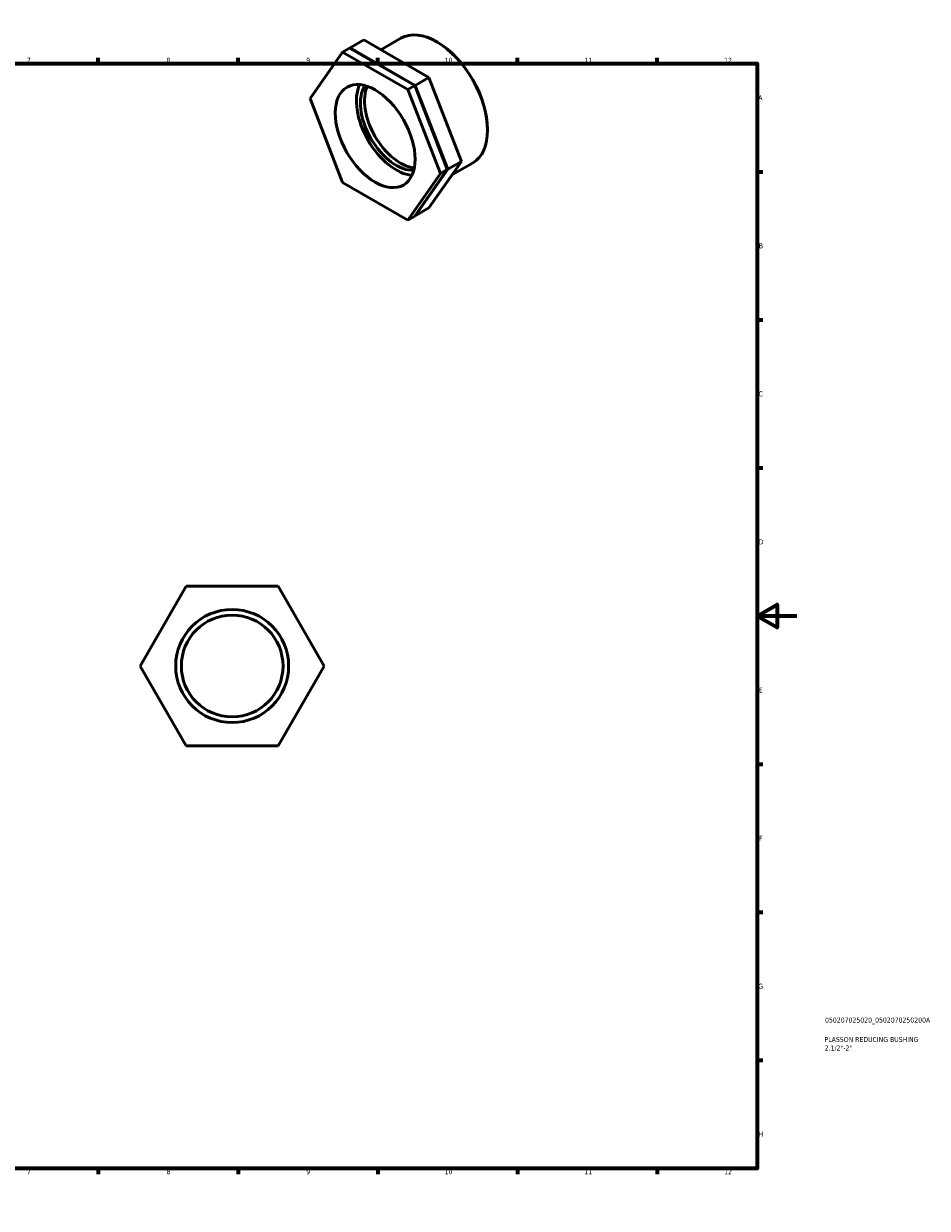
# Model space of a CAD drawing. Header units: millimetres. Extents: x 0 to 906, y -6 to 608.
# Tile 3 of 3: x 453 to 906, y 0 to 594. Entities that reach past the tile are written whole.
import ezdxf

# ---------------------------------------------------------------- set-up
doc = ezdxf.new("R2010")
doc.units = ezdxf.units.MM
for name, color, linetype, lineweight in [('Border (ISO)', 7, 'Continuous', 70), ('Title (ISO)', 7, 'Continuous', 50), ('Visible (ISO)', 7, 'Continuous', 50)]:
    doc.layers.add(name, color=color, linetype=linetype, lineweight=lineweight)
doc.styles.add('Note Text (ISO)', font='tahoma.ttf')

# ---------------------------------------------------------------- blocks, each defined once
blk = doc.blocks.new('Borders Default Border')
at = {"layer": 'Border (ISO)'}
for p, q in [((70.08, 574), (70.08, 576.9)), ((140.17, 574), (140.17, 576.9)), ((210.25, 574), (210.25, 576.9)), ((280.33, 574), (280.33, 576.9)), ((350.42, 574), (350.42, 576.9)), ((490.58, 574), (490.58, 576.9)), ((560.67, 574), (560.67, 576.9)), ((630.75, 574), (630.75, 576.9)), ((700.83, 574), (700.83, 576.9)), ((770.92, 574), (770.92, 576.9)), ((20, 519.75), (17.1, 519.75)), ((821, 519.75), (823.9, 519.75)), ((20, 445.5), (17.1, 445.5)), ((821, 445.5), (823.9, 445.5)), ((20, 371.25), (17.1, 371.25)), ((821, 371.25), (823.9, 371.25)), ((20, 222.75), (17.1, 222.75)), ((821, 222.75), (823.9, 222.75)), ((20, 148.5), (17.1, 148.5)), ((821, 148.5), (823.9, 148.5)), ((20, 74.25), (17.1, 74.25)), ((821, 74.25), (823.9, 74.25)), ((70.08, 20), (70.08, 17.1)), ((140.17, 20), (140.17, 17.1)), ((210.25, 20), (210.25, 17.1)), ((280.33, 20), (280.33, 17.1)), ((350.42, 20), (350.42, 17.1)), ((490.58, 20), (490.58, 17.1)), ((560.67, 20), (560.67, 17.1)), ((630.75, 20), (630.75, 17.1)), ((700.83, 20), (700.83, 17.1)), ((770.92, 20), (770.92, 17.1))]:
    blk.add_line(p, q, dxfattribs=at)
at = {"layer": 'Border (ISO)', "flags": 128}
for points in [[(420.5, 594), (420.5, 574), (414.73, 584), (426.27, 584), (420.5, 574)], [(20, 20), (20, 574), (821, 574), (821, 20), (20, 20)], [(0, 297), (20, 297), (10, 302.77), (10, 291.23), (20, 297)], [(841, 297), (821, 297), (831, 302.77), (831, 291.23), (821, 297)], [(420.5, 0), (420.5, 20), (414.73, 10), (426.27, 10), (420.5, 20)]]:
    blk.add_lwpolyline(points, dxfattribs=at)
at = {"layer": 'Border (ISO)', "color": 232, "true_color": 0xca0064, "char_height": 2.5, "attachment_point": 7, "style": 'Note Text (ISO)'}
for s, insert in [('1', (34.48, 574.4)), ('2', (104.37, 574.4)), ('3', (174.43, 574.35)), ('4', (244.42, 574.4)), ('5', (314.64, 574.35)), ('6', (384.66, 574.35)), ('7', (454.77, 574.4)), ('8', (524.81, 574.34)), ('9', (594.88, 574.35)), ('10', (664.29, 574.35)), ('11', (734.37, 574.4)), ('12', (804.46, 574.4)), ('A', (17.29, 555.62)), ('A', (821.59, 555.62)), ('B', (17.59, 481.37)), ('B', (821.89, 481.37)), ('C', (17.43, 407.08)), ('C', (821.73, 407.08)), ('D', (17.43, 332.88)), ('D', (821.73, 332.88)), ('E', (17.64, 258.63)), ('E', (821.94, 258.63)), ('F', (17.7, 184.38)), ('F', (822, 184.38)), ('G', (17.31, 110.08)), ('G', (821.61, 110.08)), ('H', (17.44, 35.88)), ('H', (821.74, 35.88)), ('1', (34.48, 17.1)), ('2', (104.37, 17.1)), ('3', (174.43, 17.05)), ('4', (244.42, 17.1)), ('5', (314.64, 17.05)), ('6', (384.66, 17.05)), ('7', (454.77, 17.1)), ('8', (524.81, 17.04)), ('9', (594.88, 17.05)), ('10', (664.29, 17.05)), ('11', (734.37, 17.1)), ('12', (804.46, 17.1))]:
    blk.add_mtext(s, dxfattribs=dict(at, insert=insert))
blk = doc.blocks.new('Title Blocks ISO')
at = {"layer": 'Title (ISO)', "color": 232, "true_color": 0xca0064, "style": 'Note Text (ISO)'}
for tag, p in [('PART_NUMBER_001', (34.08, 73.13)), ('DESCRIPTION_001', (33.84, 63.4)), ('DESCRIPTION_002', (33.91, 59.12))]:
    blk.add_attdef(tag, p, '', height=2.5, dxfattribs=at)

msp = doc.modelspace()

# ---------------------------------------------------------------- linework, layer by layer
at = {"layer": 'Visible (ISO)'}
for p, q in [((623.762, 585.869), (616.848, 581.887)), ((656.422, 567.061), (623.762, 585.869)), ((632.302, 580.95), (642.265, 586.687)), ((660.695, 584.68), (660.385, 584.859)), ((596.825, 556.463), (613.155, 579.761)), ((616.612, 581.751), (613.155, 579.761)), ((613.155, 579.761), (645.815, 560.953)), ((649.272, 562.944), (616.612, 581.751)), ((616.712, 581.694), (616.848, 581.887)), ((616.848, 581.887), (649.508, 563.08)), ((656.422, 567.061), (649.508, 563.08)), ((672.751, 524.955), (656.422, 567.061)), ((649.272, 562.944), (645.815, 560.953)), ((645.815, 560.953), (662.145, 518.847)), ((665.602, 520.838), (649.272, 562.944)), ((649.508, 563.08), (665.838, 520.974)), ((613.155, 514.357), (596.825, 556.463)), ((685.822, 541.046), (685.822, 540.687)), ((656.422, 501.657), (672.751, 524.955)), ((672.751, 524.955), (665.838, 520.974)), ((667.982, 518.151), (678.308, 524.097)), ((662.145, 518.847), (645.815, 495.549)), ((649.272, 497.54), (665.602, 520.838)), ((665.838, 520.974), (649.508, 497.676)), ((665.602, 520.838), (662.145, 518.847)), ((645.815, 495.549), (613.155, 514.357)), ((656.422, 501.657), (649.508, 497.676)), ((649.272, 497.54), (645.815, 495.549)), ((649.508, 497.676), (649.407, 497.733)), ((511.558, 271.927), (534.652, 311.927)), ((534.652, 311.927), (580.84, 311.927)), ((580.84, 311.927), (603.934, 271.927)), ((534.652, 231.927), (511.558, 271.927)), ((603.934, 271.927), (580.84, 231.927)), ((580.84, 231.927), (534.652, 231.927))]:
    msp.add_line(p, q, dxfattribs=at)
for radius in [28.328, 25.495]:
    msp.add_circle((557.746, 271.927), radius, dxfattribs=at)
for centre, major_axis, start_param, end_param in [((660.287, 555.392), (-18.022, 31.295), 3.1415927, 6.2831853), ((660.598, 555.572), (-17.802, 30.914), 3.9289245, 5.4958534), ((640.092, 543.763), (14.137, -24.549), 3.5245866, 5.9001913), ((640.092, 543.763), (12.723, -22.094), 3.4191327, 6.0056452), ((642.142, 544.944), (12.723, -22.094), 3.5283073, 5.8964706)]:
    msp.add_ellipse(centre, major_axis=major_axis, ratio=0.5780931, start_param=start_param, end_param=end_param, dxfattribs=at)
msp.add_ellipse((629.485, 537.655), major_axis=(14.137, -24.549), ratio=0.5780931, dxfattribs=at)

# ---------------------------------------------------------------- block references
msp.add_blockref('Borders Default Border', (0, 0))
msp.add_blockref('Title Blocks ISO', (821, 20)).add_auto_attribs({'PART_NUMBER_001': '050207025020_0502070250200A', 'DESCRIPTION_001': 'PLASSON REDUCING BUSHING', 'DESCRIPTION_002': '2.1/2"-2"'})

doc.saveas('drawing.dxf')
